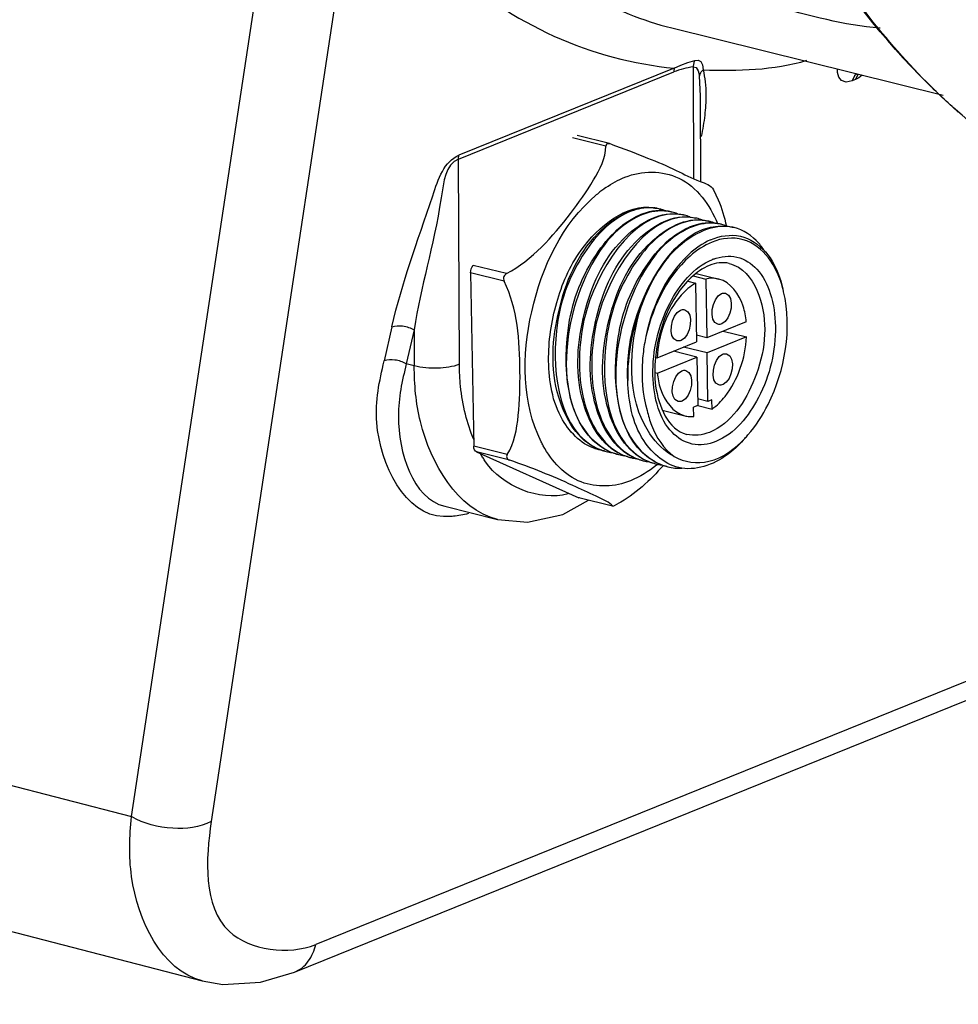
# Paper-space layout 'Sheet' of a CAD drawing. Header units: inches. Extents: x 0.2 to 10.8, y 0.2 to 8.3.
# Tile 217 of 256: x 1.477 to 1.711, y 6.12 to 6.366. Entities that reach past the tile are written whole.
import ezdxf

# ---------------------------------------------------------------- set-up
doc = ezdxf.new("R2010")
doc.units = ezdxf.units.IN
doc.header["$MEASUREMENT"] = 0
doc.layers.get('0').update_dxf_attribs({"lineweight": 5})
doc.styles.add('My Text', font='tahoma.ttf')
doc.dimstyles.new('My Dimension - mm [in] (ANSI)$0', dxfattribs={"dimtxt": 0.12, "dimasz": 0.09842519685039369, "dimexe": 0.125, "dimexo": 0.06299999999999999, "dimgap": 0.03149606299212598, "dimtad": 0, "dimlfac": 250, "dimzin": 4, "dimdsep": 46, "dimtxsty": 'My Text', "dimblk": 'Filled-1', "dimcen": 0.09, "dimclrd": 1, "dimclre": 1, "dimclrt": 1, "dimadec": 1, "dimazin": 1, "dimtfac": 1, "dimtofl": 0, "dimtmove": 0, "dimatfit": 3, "dimfxl": 1, "dimtolj": 1, "dimtzin": 4, "dimlwd": -1, "dimlwe": -1, "dimarcsym": 0})

# ---------------------------------------------------------------- blocks, each defined once
blk = doc.blocks.new('*D13')
at = {"color": 1, "true_color": 0xff0000}
for p, q in [((3.073363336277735, 5.519809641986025), (3.073363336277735, 6.009321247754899)), ((3.921363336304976, 5.519809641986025), (3.921363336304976, 6.009321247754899)), ((3.073363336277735, 5.884321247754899), (2.974938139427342, 5.884321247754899)), ((3.171788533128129, 5.884321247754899), (3.822938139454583, 5.884321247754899))]:
    blk.add_line(p, q, dxfattribs=at)
at = {"layer": 'Defpoints', "color": 0}
for p in [(3.921363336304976, 5.884321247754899), (3.073363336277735, 5.456809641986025), (3.921363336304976, 5.456809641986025)]:
    blk.add_point(p, dxfattribs=at)
at = {"color": 1, "true_color": 0xff0000, "insert": (2.15506061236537, 5.884321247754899), "char_height": 0.12, "attachment_point": 5, "style": 'My Text'}
blk.add_mtext('\\A1;212.00 mm [8.346 in]', dxfattribs=at)
blk = doc.blocks.new('Filled-1')

psp = doc.layouts.new('Sheet')

# ---------------------------------------------------------------- linework, layer by layer
at = {"color": 0, "linetype": 'ByBlock', "lineweight": -3}
for p, q in [((1.505006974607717, 6.166426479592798), (1.540393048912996, 6.400589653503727)), ((1.558882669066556, 6.390132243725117), (1.524895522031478, 6.165226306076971)), ((1.639866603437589, 6.363455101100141), (1.707627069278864, 6.346610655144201)), ((1.640506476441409, 6.353396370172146), (1.586742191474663, 6.331637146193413)), ((1.645213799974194, 6.353765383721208), (1.645323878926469, 6.325870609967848)), ((1.586640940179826, 6.330688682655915), (1.640402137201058, 6.35244666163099)), ((1.647080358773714, 6.346371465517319), (1.646794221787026, 6.351513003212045)), ((1.685501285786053, 6.351495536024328), (1.68490186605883, 6.350226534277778)), ((1.685755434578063, 6.350571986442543), (1.684901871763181, 6.350226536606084)), ((1.686120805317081, 6.351956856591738), (1.685501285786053, 6.351495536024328)), ((1.686354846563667, 6.351840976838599), (1.685755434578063, 6.350571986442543)), ((1.686592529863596, 6.351021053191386), (1.685755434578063, 6.350571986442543)), ((1.687386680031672, 6.351642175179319), (1.686592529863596, 6.351021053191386)), ((1.647164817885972, 6.324968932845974), (1.647080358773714, 6.346371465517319)), ((1.623449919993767, 6.333918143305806), (1.615083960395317, 6.335997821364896)), ((1.624314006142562, 6.334547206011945), (1.616232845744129, 6.336556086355)), ((1.624496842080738, 6.334501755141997), (1.623797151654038, 6.334500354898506)), ((1.62472318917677, 6.334433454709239), (1.624496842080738, 6.334501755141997)), ((1.586843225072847, 6.279428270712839), (1.586640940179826, 6.330688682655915)), ((1.650312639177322, 6.323016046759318), (1.651491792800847, 6.320524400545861)), ((0.9607119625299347, 6.307423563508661), (1.505006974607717, 6.166426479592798)), ((1.598632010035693, 6.302062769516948), (1.590266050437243, 6.304142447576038)), ((1.598025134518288, 6.300164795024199), (1.589659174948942, 6.302244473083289)), ((1.589659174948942, 6.302244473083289), (1.590444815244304, 6.258940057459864)), ((1.645212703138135, 6.301499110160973), (1.648347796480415, 6.300719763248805)), ((1.645994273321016, 6.30212341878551), (1.65162088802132, 6.300724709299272)), ((1.643881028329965, 6.300166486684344), (1.645801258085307, 6.299689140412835)), ((1.645801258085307, 6.299689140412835), (1.646067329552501, 6.285023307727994)), ((1.648347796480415, 6.300719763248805), (1.64861386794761, 6.286053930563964)), ((1.658472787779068, 6.29004398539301), (1.64861386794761, 6.286053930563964)), ((1.570015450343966, 6.288786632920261), (1.568070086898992, 6.280275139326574)), ((1.575545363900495, 6.288036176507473), (1.573600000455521, 6.279524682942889)), ((1.575545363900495, 6.288036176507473), (1.575580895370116, 6.279032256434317)), ((1.64861386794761, 6.286053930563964), (1.646037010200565, 6.286694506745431)), ((1.652700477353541, 6.287707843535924), (1.658541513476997, 6.286255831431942)), ((1.636208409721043, 6.281033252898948), (1.646067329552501, 6.285023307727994)), ((1.658541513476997, 6.286255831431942), (1.648682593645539, 6.282265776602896)), ((1.64613605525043, 6.28123515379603), (1.640295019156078, 6.282687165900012)), ((1.648682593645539, 6.282265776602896), (1.642841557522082, 6.283717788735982)), ((1.648902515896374, 6.270143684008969), (1.648682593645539, 6.282265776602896)), ((1.575580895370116, 6.279032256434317), (1.573600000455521, 6.279524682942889)), ((1.635807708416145, 6.281116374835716), (1.63580155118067, 6.281054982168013)), ((1.635848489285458, 6.281122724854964), (1.636208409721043, 6.281033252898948)), ((1.636277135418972, 6.277245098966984), (1.64613605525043, 6.28123515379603)), ((1.64613605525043, 6.28123515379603), (1.646355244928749, 6.269153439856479)), ((1.635676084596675, 6.277394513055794), (1.636277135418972, 6.277245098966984)), ((1.648902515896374, 6.270143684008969), (1.646325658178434, 6.270784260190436)), ((1.649921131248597, 6.270555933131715), (1.648902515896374, 6.270143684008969)), ((1.64996284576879, 6.26825663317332), (1.649921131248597, 6.270555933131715)), ((1.637491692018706, 6.267965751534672), (1.64312903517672, 6.266564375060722)), ((1.646355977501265, 6.269113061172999), (1.645337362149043, 6.268700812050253)), ((1.645379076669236, 6.266401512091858), (1.645337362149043, 6.268700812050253)), ((1.646365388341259, 6.269150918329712), (1.64996284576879, 6.26825663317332)), ((0.9961661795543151, 6.261770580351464), (1.522651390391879, 6.125387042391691)), ((1.59881077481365, 6.256860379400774), (1.590444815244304, 6.258940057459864)), ((1.599477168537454, 6.255477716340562), (1.591111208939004, 6.257557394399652)), ((1.591111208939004, 6.257557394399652), (1.61671475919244, 6.246108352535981)), ((1.612655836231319, 6.241933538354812), (1.619105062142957, 6.245502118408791)), ((1.62510330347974, 6.244011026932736), (1.61671475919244, 6.246108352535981)), ((1.616839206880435, 6.246065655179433), (1.61671475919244, 6.246108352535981)), ((1.583219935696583, 6.243949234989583), (1.596365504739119, 6.240681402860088)), ((1.625102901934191, 6.244011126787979), (1.625437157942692, 6.244103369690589)), ((1.625437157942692, 6.244103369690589), (1.626353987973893, 6.244543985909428)), ((1.786164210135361, 6.229681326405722), (1.550982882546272, 6.134499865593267)), ((1.545644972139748, 6.127563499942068), (1.780826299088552, 6.222744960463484))]:
    psp.add_line(p, q, dxfattribs=at)
for points in [[(1.640503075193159, 6.353394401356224), (1.642145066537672, 6.354182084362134), (1.643864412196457, 6.354810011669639), (1.645646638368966, 6.355332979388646)], [(1.645646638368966, 6.355332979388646), (1.646503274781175, 6.35542541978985), (1.647147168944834, 6.355073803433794), (1.647519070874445, 6.354240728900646), (1.647679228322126, 6.35297064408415)], [(1.645213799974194, 6.353765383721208), (1.645983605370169, 6.35354323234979), (1.646497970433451, 6.352761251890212), (1.646794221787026, 6.351513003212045)], [(1.684901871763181, 6.350226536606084), (1.683433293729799, 6.349937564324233), (1.682292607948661, 6.350322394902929), (1.681589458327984, 6.351183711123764), (1.681251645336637, 6.352304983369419), (1.681218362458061, 6.353175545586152)], [(1.623797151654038, 6.334500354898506), (1.623613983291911, 6.334378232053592), (1.623496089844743, 6.334182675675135), (1.623449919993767, 6.333918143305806)], [(1.589659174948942, 6.302244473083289), (1.589693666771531, 6.302752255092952), (1.589812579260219, 6.303260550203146), (1.590007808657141, 6.303734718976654), (1.590266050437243, 6.304142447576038)], [(1.598632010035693, 6.302062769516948), (1.598331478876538, 6.301864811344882), (1.598098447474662, 6.301631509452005), (1.597938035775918, 6.301367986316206), (1.597852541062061, 6.30107640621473), (1.597844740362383, 6.300763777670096), (1.597908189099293, 6.300454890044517), (1.598025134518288, 6.300164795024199)], [(1.591111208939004, 6.257557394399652), (1.590842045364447, 6.257751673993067), (1.590632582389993, 6.258062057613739), (1.590497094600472, 6.258467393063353), (1.590444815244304, 6.258940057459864)], [(1.59881077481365, 6.256860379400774), (1.598691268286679, 6.256607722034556), (1.598646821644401, 6.256366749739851), (1.598678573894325, 6.256141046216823), (1.598787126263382, 6.255932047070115), (1.598970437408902, 6.255745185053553), (1.599208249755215, 6.255593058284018), (1.599477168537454, 6.255477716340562)], [(1.596409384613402, 6.240670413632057), (1.603886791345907, 6.239992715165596), (1.612655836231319, 6.241933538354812)], [(1.522669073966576, 6.125382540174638), (1.527787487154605, 6.124519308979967), (1.537185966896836, 6.125046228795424), (1.545644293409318, 6.12756322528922)]]:
    psp.add_lwpolyline(points, dxfattribs=at)
for centre, radius, start, end in [((1.640707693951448, 6.298618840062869), 0.03034267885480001, 124.7390325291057, 129.3446759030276), ((1.642224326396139, 6.296733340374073), 0.03276236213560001, 129.6712347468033, 130.3073176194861), ((1.641952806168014, 6.297060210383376), 0.03233743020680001, 129.2999488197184, 129.6706556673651), ((1.634253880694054, 6.30706026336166), 0.0114503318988, 89.61924291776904, 90.43244337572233), ((1.631169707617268, 6.308294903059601), 0.0109878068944, 68.49456217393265, 69.03695641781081), ((1.633588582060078, 6.307217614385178), 0.0114490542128, 76.04210949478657, 80.78273626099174), ((1.633991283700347, 6.307733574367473), 0.0108511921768, 77.44548389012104, 79.70604048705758), ((1.634307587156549, 6.307690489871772), 0.0108167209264, 76.03896936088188, 79.09194541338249), ((1.637386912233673, 6.306902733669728), 0.0108383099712, 76.04247288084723, 77.71014074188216), ((1.640470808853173, 6.30613611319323), 0.0108383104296, 76.04247288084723, 77.71014074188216), ((1.643554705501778, 6.305369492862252), 0.010838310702, 76.04247288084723, 77.71014074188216), ((1.646643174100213, 6.304624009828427), 0.0108167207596, 76.03896936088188, 77.69883237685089), ((1.649722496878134, 6.303836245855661), 0.0108383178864, 76.04247075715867, 77.7101471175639), ((1.652805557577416, 6.303068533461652), 0.0108395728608, 76.03957540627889, 77.71491842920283), ((1.654776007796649, 6.29392213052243), 0.0126055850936, 110.821477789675, 112.0361261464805), ((1.623346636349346, 6.270215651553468), 0.0121712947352, 260.749258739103, 262.428808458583), ((1.62640857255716, 6.269330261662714), 0.0120504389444, 252.8414867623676, 256.0423985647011), ((1.629492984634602, 6.268565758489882), 0.0120526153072, 253.4718210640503, 256.0424484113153), ((1.632576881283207, 6.267799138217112), 0.0120526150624, 253.4718210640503, 256.0424484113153), ((1.635660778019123, 6.267032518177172), 0.0120526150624, 253.4718210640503, 256.0424484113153), ((1.638744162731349, 6.266263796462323), 0.0120504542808, 253.7232026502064, 256.0424006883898), ((1.615974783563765, 6.279203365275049), 0.03204654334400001, 308.8062994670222, 309.4679891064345), ((1.641828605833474, 6.265499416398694), 0.0120527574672, 253.4562336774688, 256.0424484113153)]:
    psp.add_arc(centre, radius, start, end, dxfattribs=at)
for points in [[(1.60107337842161, 6.385294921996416), (1.611590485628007, 6.374825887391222), (1.625465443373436, 6.367035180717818), (1.639866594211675, 6.363455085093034)], [(1.584760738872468, 6.378770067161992), (1.599317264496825, 6.364454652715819), (1.620177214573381, 6.355279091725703), (1.640506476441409, 6.353396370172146)], [(1.748697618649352, 6.318025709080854), (1.720761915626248, 6.330578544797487), (1.696851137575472, 6.353327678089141), (1.679707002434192, 6.378705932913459)], [(1.691879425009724, 6.363375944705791), (1.682899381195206, 6.364071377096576), (1.674138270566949, 6.366594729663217), (1.665421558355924, 6.368862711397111)], [(1.703483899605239, 6.349941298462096), (1.697853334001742, 6.355616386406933), (1.692601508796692, 6.361686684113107), (1.687737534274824, 6.36803110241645)], [(1.647679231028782, 6.352970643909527), (1.656366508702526, 6.352735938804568), (1.665323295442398, 6.35284607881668), (1.673640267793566, 6.355366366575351)], [(1.623417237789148, 6.323553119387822), (1.624906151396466, 6.324583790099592), (1.626505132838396, 6.325480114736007), (1.628183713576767, 6.32615946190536)], [(1.634167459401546, 6.318510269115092), (1.632442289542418, 6.31849726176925), (1.630699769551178, 6.31808072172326), (1.629109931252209, 6.317410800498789)], [(1.651491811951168, 6.320524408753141), (1.652401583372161, 6.318424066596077), (1.653033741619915, 6.316199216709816), (1.653504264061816, 6.313959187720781)], [(1.638409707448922, 6.317735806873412), (1.636225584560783, 6.318007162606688), (1.633913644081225, 6.317575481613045), (1.631885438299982, 6.316720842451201)], [(1.637907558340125, 6.31772971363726), (1.635898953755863, 6.317830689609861), (1.633831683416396, 6.317362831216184), (1.631989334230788, 6.316556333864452)], [(1.648947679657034, 6.315192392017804), (1.646488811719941, 6.315728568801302), (1.643764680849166, 6.315321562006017), (1.641445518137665, 6.314344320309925)], [(1.650745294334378, 6.314669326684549), (1.648561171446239, 6.314940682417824), (1.646249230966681, 6.314509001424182), (1.644221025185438, 6.313654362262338)], [(1.650243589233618, 6.314663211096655), (1.648234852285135, 6.314764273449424), (1.646167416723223, 6.314296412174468), (1.644324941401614, 6.313489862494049)], [(1.654224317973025, 6.304611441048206), (1.652609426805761, 6.305012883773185), (1.650797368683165, 6.304760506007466), (1.649254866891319, 6.304136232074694)], [(1.654224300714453, 6.304611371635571), (1.655022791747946, 6.304412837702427), (1.655797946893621, 6.304086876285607), (1.656503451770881, 6.303663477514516)], [(1.667614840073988, 6.298289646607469), (1.666897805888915, 6.301039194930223), (1.665750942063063, 6.303764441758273), (1.664024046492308, 6.306020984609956)], [(1.651620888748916, 6.300724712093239), (1.650562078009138, 6.300987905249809), (1.649410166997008, 6.300968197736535), (1.648347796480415, 6.300719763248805)], [(1.651367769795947, 6.289408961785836), (1.648872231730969, 6.290027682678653), (1.649878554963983, 6.296105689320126), (1.65226186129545, 6.29707024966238)], [(1.653293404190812, 6.297155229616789), (1.655788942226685, 6.296536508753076), (1.654782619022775, 6.290458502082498), (1.652399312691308, 6.289493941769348)], [(1.632328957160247, 6.294132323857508), (1.630002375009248, 6.288207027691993), (1.628757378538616, 6.281715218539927), (1.628872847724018, 6.275350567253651)], [(1.641181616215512, 6.285286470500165), (1.638686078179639, 6.285905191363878), (1.639692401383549, 6.291983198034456), (1.642075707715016, 6.292947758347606)], [(1.643107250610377, 6.293032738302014), (1.645602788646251, 6.292414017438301), (1.644596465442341, 6.286336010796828), (1.642213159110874, 6.285371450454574)], [(1.651642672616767, 6.274256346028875), (1.649147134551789, 6.274875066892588), (1.6501534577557, 6.280953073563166), (1.652536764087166, 6.281917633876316)], [(1.653568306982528, 6.282002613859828), (1.656063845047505, 6.281383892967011), (1.655057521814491, 6.275305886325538), (1.652674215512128, 6.274341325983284)], [(1.641456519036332, 6.270133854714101), (1.638960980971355, 6.270752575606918), (1.639967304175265, 6.276830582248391), (1.642350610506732, 6.277795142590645)], [(1.643382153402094, 6.277880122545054), (1.645877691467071, 6.277261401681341), (1.644871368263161, 6.271183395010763), (1.642488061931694, 6.270218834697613)], [(1.649294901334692, 6.262426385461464), (1.647530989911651, 6.261712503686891), (1.645456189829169, 6.261451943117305), (1.643609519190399, 6.261911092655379)], [(1.623389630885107, 6.258165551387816), (1.624230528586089, 6.257680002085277), (1.625133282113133, 6.257287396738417), (1.626064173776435, 6.257011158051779)], [(1.626473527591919, 6.257398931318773), (1.627314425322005, 6.256913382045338), (1.628217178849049, 6.256520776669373), (1.629148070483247, 6.256244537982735)], [(1.613989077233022, 6.247076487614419), (1.606897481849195, 6.245060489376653), (1.597468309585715, 6.24896165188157), (1.593375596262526, 6.255093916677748)], [(1.629557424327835, 6.256632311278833), (1.630398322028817, 6.256146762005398), (1.631301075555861, 6.255754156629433), (1.632231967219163, 6.255477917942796)], [(1.632679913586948, 6.255843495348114), (1.633524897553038, 6.255359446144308), (1.634431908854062, 6.254969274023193), (1.635366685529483, 6.254696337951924)], [(1.635725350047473, 6.255098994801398), (1.636565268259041, 6.254614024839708), (1.637466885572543, 6.254221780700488), (1.638396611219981, 6.253945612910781)], [(1.637790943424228, 6.254156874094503), (1.634459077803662, 6.250455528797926), (1.630739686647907, 6.246903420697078), (1.626353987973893, 6.244543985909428)], [(1.636058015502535, 6.254230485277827), (1.634089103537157, 6.252647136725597), (1.631901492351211, 6.251276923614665), (1.629559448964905, 6.250329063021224)], [(1.638921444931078, 6.253802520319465), (1.640039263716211, 6.253524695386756), (1.641208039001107, 6.253409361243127), (1.642359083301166, 6.253451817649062)]]:
    psp.add_open_spline(points, degree=3, dxfattribs=at)
for points, knots in [([(1.645646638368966, 6.355332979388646), (1.645525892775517, 6.355096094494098), (1.645333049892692, 6.354582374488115), (1.645237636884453, 6.354043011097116), (1.645213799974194, 6.353765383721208)], [0, 0, 0, 0, 0.4882784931, 1, 1, 1, 1]), ([(1.640503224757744, 6.353395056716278), (1.640468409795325, 6.3532425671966), (1.640417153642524, 6.352927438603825), (1.640401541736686, 6.352608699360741), (1.640402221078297, 6.352446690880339)], [0, 0, 0, 0, 0.4912120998, 1, 1, 1, 1]), ([(1.645213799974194, 6.353765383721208), (1.644410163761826, 6.353604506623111), (1.642779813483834, 6.353265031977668), (1.641185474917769, 6.352764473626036), (1.640402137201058, 6.352446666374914)], [0, 0, 0, 0, 0.4922606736, 1, 1, 1, 1]), ([(1.646794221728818, 6.35151300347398), (1.646867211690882, 6.351780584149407), (1.647106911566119, 6.352310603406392), (1.647468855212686, 6.352762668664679), (1.647679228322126, 6.35297064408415)], [0, 0, 0, 0, 0.4838925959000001, 1, 1, 1, 1]), ([(1.647679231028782, 6.352970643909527), (1.647936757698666, 6.351990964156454), (1.648297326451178, 6.349885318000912), (1.64839693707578, 6.347756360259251), (1.648398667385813, 6.346641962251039)], [0, 0, 0, 0, 0.4761589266, 1, 1, 1, 1]), ([(1.711415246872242, 6.34243964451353), (1.710060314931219, 6.34364039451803), (1.707376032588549, 6.346099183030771), (1.704772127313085, 6.34864288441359), (1.703483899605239, 6.349941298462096)], [0, 0, 0, 0, 0.4974418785, 1, 1, 1, 1]), ([(1.648398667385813, 6.346641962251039), (1.648401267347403, 6.344967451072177), (1.648171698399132, 6.341493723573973), (1.647609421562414, 6.338062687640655), (1.647249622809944, 6.336301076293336)], [0, 0, 0, 0, 0.4822222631, 1, 1, 1, 1]), ([(1.598632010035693, 6.302062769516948), (1.605072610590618, 6.305527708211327), (1.612472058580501, 6.313963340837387), (1.620340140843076, 6.324890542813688), (1.623347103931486, 6.330920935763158), (1.623449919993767, 6.333918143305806)], [0, 0, 0, 0, 0.5339105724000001, 0.7810645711, 1, 1, 1, 1]), ([(1.62472318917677, 6.334433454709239), (1.627787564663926, 6.333354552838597), (1.633200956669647, 6.331209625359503), (1.64076143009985, 6.32814227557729), (1.645866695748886, 6.325278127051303), (1.64971184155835, 6.324181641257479), (1.650312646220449, 6.323016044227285)], [0, 0, 0, 0, 0.3471988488, 0.6254295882, 0.8598566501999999, 1, 1, 1, 1]), ([(1.570013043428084, 6.288785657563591), (1.572560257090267, 6.299929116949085), (1.577540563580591, 6.313062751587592), (1.58302278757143, 6.330132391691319), (1.586742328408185, 6.331637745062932)], [0, 0, 0, 0, 0.7401744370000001, 1, 1, 1, 1]), ([(1.586640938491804, 6.330689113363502), (1.583369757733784, 6.329365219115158), (1.581390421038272, 6.311224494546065), (1.577185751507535, 6.299143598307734), (1.575543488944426, 6.28803709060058)], [0, 0, 0, 0, 0.2391488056, 1, 1, 1, 1]), ([(1.586640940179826, 6.330688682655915), (1.586640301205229, 6.330850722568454), (1.586655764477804, 6.331169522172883), (1.586707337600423, 6.331484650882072), (1.586742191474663, 6.331637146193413)], [0, 0, 0, 0, 0.5088132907, 1, 1, 1, 1]), ([(1.628183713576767, 6.32615946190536), (1.632338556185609, 6.32784098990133), (1.643289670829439, 6.32795132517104), (1.649387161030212, 6.319172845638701), (1.651298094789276, 6.314579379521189)], [0, 0, 0, 0, 0.4739417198, 1, 1, 1, 1]), ([(1.607272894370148, 6.260085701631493), (1.60246129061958, 6.269817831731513), (1.602422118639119, 6.293464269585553), (1.612563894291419, 6.314535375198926), (1.621030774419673, 6.321717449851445)], [0, 0, 0, 0, 0.4943962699, 1, 1, 1, 1]), ([(1.609135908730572, 6.280256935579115), (1.609046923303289, 6.285161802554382), (1.610604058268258, 6.295018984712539), (1.616893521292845, 6.310063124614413), (1.628493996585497, 6.319643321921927), (1.635421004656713, 6.318519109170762)], [0, 0, 0, 0, 0.2932668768, 0.5804772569, 1, 1, 1, 1]), ([(1.62144532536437, 6.258291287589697), (1.616461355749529, 6.260371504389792), (1.609039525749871, 6.273021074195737), (1.610612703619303, 6.293128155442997), (1.618103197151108, 6.311510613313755), (1.630331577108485, 6.319164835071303), (1.635414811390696, 6.318491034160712)], [0, 0, 0, 0, 0.2166453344, 0.5076109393, 0.794304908, 1, 1, 1, 1]), ([(1.642777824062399, 6.316726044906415), (1.631847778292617, 6.31910719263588), (1.619011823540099, 6.300063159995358), (1.616564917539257, 6.282463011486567), (1.617114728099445, 6.269568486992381), (1.621665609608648, 6.260175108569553), (1.626473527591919, 6.257398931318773)], [0, 0, 0, 0, 0.4648893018, 0.6218306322, 0.7692732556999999, 1, 1, 1, 1]), ([(1.636354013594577, 6.318311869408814), (1.636022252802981, 6.318375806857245), (1.635349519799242, 6.31847311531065), (1.634670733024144, 6.318508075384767), (1.634329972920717, 6.318510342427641)], [0, 0, 0, 0, 0.4978619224, 1, 1, 1, 1]), ([(1.635414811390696, 6.318491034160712), (1.635501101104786, 6.318479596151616), (1.635673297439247, 6.318454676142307), (1.635844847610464, 6.318425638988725), (1.635930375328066, 6.318410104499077)], [0, 0, 0, 0, 0.5003375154, 1, 1, 1, 1]), ([(1.631989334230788, 6.316556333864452), (1.627252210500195, 6.31448263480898), (1.612551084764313, 6.299042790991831), (1.609600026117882, 6.266127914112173), (1.623389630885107, 6.258165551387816)], [0, 0, 0, 0, 0.2451415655, 1, 1, 1, 1]), ([(1.629109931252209, 6.317410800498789), (1.624206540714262, 6.315344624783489), (1.615717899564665, 6.305594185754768), (1.608505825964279, 6.285461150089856), (1.611962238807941, 6.262581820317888), (1.621476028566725, 6.258334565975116)], [0, 0, 0, 0, 0.2385813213, 0.5328392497, 1, 1, 1, 1]), ([(1.62335590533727, 6.25808805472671), (1.614208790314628, 6.263075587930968), (1.611453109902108, 6.285298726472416), (1.618712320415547, 6.305265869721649), (1.627089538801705, 6.314699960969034), (1.631885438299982, 6.316720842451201)], [0, 0, 0, 0, 0.4725695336, 0.7639403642, 1, 1, 1, 1]), ([(1.626441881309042, 6.257320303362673), (1.62169888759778, 6.2599052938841), (1.61522843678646, 6.272584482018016), (1.616954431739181, 6.292265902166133), (1.62453759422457, 6.310092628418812), (1.63628701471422, 6.317510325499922), (1.641268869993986, 6.316994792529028)], [0, 0, 0, 0, 0.2209311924, 0.5117055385, 0.7951518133, 1, 1, 1, 1]), ([(1.629525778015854, 6.256553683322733), (1.624782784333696, 6.259138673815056), (1.618312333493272, 6.271817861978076), (1.620038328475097, 6.291499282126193), (1.627621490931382, 6.309326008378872), (1.639370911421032, 6.316743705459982), (1.644352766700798, 6.316228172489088)], [0, 0, 0, 0, 0.2209311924, 0.5117055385, 0.7951518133, 1, 1, 1, 1]), ([(1.645861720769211, 6.315959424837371), (1.634931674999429, 6.318340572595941), (1.622095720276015, 6.299296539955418), (1.619648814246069, 6.281696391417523), (1.620198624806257, 6.268801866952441), (1.62474950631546, 6.259408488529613), (1.629557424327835, 6.256632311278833)], [0, 0, 0, 0, 0.4648893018, 0.6218306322, 0.7692732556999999, 1, 1, 1, 1]), ([(1.63260967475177, 6.255787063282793), (1.627866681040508, 6.258372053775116), (1.621396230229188, 6.271051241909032), (1.623122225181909, 6.29073266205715), (1.630705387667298, 6.308559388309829), (1.642454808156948, 6.315977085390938), (1.647436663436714, 6.315461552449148)], [0, 0, 0, 0, 0.2209311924, 0.5117055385, 0.7951518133, 1, 1, 1, 1]), ([(1.638407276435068, 6.317700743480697), (1.638164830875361, 6.317799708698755), (1.63767355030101, 6.317980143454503), (1.637170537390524, 6.318124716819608), (1.636917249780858, 6.318187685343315)], [0, 0, 0, 0, 0.5008308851, 1, 1, 1, 1]), ([(1.638827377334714, 6.317645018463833), (1.638675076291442, 6.317665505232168), (1.638368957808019, 6.317700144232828), (1.638061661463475, 6.317721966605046), (1.637907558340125, 6.31772971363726)], [0, 0, 0, 0, 0.4989853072, 1, 1, 1, 1]), ([(1.63969275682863, 6.317497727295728), (1.639481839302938, 6.317550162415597), (1.639056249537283, 6.317642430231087), (1.638625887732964, 6.317708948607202), (1.638409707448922, 6.317735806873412)], [0, 0, 0, 0, 0.4994200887, 1, 1, 1, 1]), ([(1.639693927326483, 6.317492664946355), (1.6395507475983, 6.31752385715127), (1.639262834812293, 6.317580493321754), (1.638972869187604, 6.317625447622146), (1.638827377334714, 6.317645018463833)], [0, 0, 0, 0, 0.4995496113, 1, 1, 1, 1]), ([(1.641278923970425, 6.317018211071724), (1.641070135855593, 6.317098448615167), (1.640648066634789, 6.317246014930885), (1.640217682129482, 6.31736722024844), (1.640001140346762, 6.317421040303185)], [0, 0, 0, 0, 0.5006100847, 1, 1, 1, 1]), ([(1.641268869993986, 6.316994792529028), (1.641523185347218, 6.316968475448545), (1.642029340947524, 6.31689823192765), (1.642529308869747, 6.316792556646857), (1.642776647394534, 6.316731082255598)], [0, 0, 0, 0, 0.5007931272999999, 1, 1, 1, 1]), ([(1.644362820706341, 6.316251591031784), (1.644154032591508, 6.316331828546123), (1.643731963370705, 6.316479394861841), (1.643301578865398, 6.3166006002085), (1.643085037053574, 6.316654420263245)], [0, 0, 0, 0, 0.5006100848, 1, 1, 1, 1]), ([(1.644352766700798, 6.316228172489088), (1.644607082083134, 6.316201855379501), (1.645113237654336, 6.31613161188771), (1.645613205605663, 6.316025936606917), (1.645860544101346, 6.315964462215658)], [0, 0, 0, 0, 0.5007931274, 1, 1, 1, 1]), ([(1.644324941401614, 6.313489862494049), (1.639587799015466, 6.311416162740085), (1.624886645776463, 6.29597630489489), (1.621935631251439, 6.263061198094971), (1.635725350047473, 6.255098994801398)], [0, 0, 0, 0, 0.2451419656, 1, 1, 1, 1]), ([(1.641445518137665, 6.314344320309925), (1.636678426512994, 6.312335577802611), (1.628332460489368, 6.302985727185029), (1.621056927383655, 6.283066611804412), (1.623641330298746, 6.261021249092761), (1.632679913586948, 6.255843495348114)], [0, 0, 0, 0, 0.2353964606, 0.5259978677, 1, 1, 1, 1]), ([(1.635691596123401, 6.255021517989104), (1.626544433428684, 6.260008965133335), (1.623788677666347, 6.282232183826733), (1.631047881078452, 6.302199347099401), (1.639425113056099, 6.31163347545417), (1.644221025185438, 6.313654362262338)], [0, 0, 0, 0, 0.4725689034, 0.763940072, 1, 1, 1, 1]), ([(1.628872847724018, 6.275350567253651), (1.628705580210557, 6.280168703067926), (1.630165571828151, 6.295241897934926), (1.642463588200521, 6.315010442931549), (1.653535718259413, 6.313935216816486)], [0, 0, 0, 0, 0.3023494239, 1, 1, 1, 1]), ([(1.655111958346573, 6.313659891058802), (1.650779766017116, 6.314603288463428), (1.639568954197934, 6.309527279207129), (1.63448222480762, 6.299892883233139), (1.632328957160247, 6.294132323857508)], [0, 0, 0, 0, 0.4189250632, 1, 1, 1, 1]), ([(1.647446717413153, 6.31548497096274), (1.647237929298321, 6.315565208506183), (1.646815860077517, 6.315712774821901), (1.64638547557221, 6.315833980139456), (1.64616893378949, 6.315887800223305)], [0, 0, 0, 0, 0.5006100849, 1, 1, 1, 1]), ([(1.647436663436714, 6.315461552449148), (1.647690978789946, 6.315435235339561), (1.648197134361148, 6.31536499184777), (1.648697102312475, 6.315259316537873), (1.648944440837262, 6.315197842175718)], [0, 0, 0, 0, 0.5007931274, 1, 1, 1, 1]), ([(1.650742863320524, 6.314634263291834), (1.650500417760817, 6.314733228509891), (1.650009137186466, 6.314913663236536), (1.64950612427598, 6.315058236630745), (1.649252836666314, 6.315121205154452)], [0, 0, 0, 0, 0.5008308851, 1, 1, 1, 1]), ([(1.651164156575, 6.314578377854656), (1.651011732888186, 6.314598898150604), (1.65070536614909, 6.314633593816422), (1.650397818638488, 6.314655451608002), (1.650243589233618, 6.314663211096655)], [0, 0, 0, 0, 0.4989849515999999, 1, 1, 1, 1]), ([(1.652028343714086, 6.314431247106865), (1.651817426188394, 6.314483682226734), (1.651391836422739, 6.314575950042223), (1.65096147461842, 6.314642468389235), (1.650745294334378, 6.314669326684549)], [0, 0, 0, 0, 0.4994200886, 1, 1, 1, 1]), ([(1.65202951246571, 6.314426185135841), (1.651886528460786, 6.314457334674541), (1.651599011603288, 6.314513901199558), (1.651309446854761, 6.314558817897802), (1.651164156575, 6.314578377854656)], [0, 0, 0, 0, 0.4995505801, 1, 1, 1, 1]), ([(1.653548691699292, 6.313976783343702), (1.65335040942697, 6.314051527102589), (1.652949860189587, 6.314189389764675), (1.652541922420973, 6.314303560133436), (1.652336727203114, 6.314354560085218)], [0, 0, 0, 0, 0.5005479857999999, 1, 1, 1, 1]), ([(1.653535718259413, 6.313935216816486), (1.65380170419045, 6.313909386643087), (1.654331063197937, 6.313838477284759), (1.65485378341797, 6.313728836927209), (1.655112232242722, 6.313664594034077)], [0, 0, 0, 0, 0.5008655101, 1, 1, 1, 1]), ([(1.66325060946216, 6.307426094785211), (1.662763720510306, 6.308209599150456), (1.660801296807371, 6.310938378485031), (1.657792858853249, 6.312998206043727), (1.655420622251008, 6.313587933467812)], [0, 0, 0, 0, 0.2739799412, 1, 1, 1, 1]), ([(1.649574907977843, 6.310530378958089), (1.651858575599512, 6.311528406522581), (1.657191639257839, 6.312389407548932), (1.661663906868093, 6.309346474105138), (1.663275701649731, 6.307476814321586)], [0, 0, 0, 0, 0.5023911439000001, 1, 1, 1, 1]), ([(1.664024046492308, 6.306020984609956), (1.662441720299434, 6.308088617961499), (1.657988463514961, 6.311580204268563), (1.652352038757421, 6.310928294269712), (1.649967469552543, 6.309963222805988)], [0, 0, 0, 0, 0.5030108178, 1, 1, 1, 1]), ([(1.649574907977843, 6.310530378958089), (1.64756871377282, 6.309653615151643), (1.638970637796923, 6.303481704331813), (1.634545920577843, 6.292942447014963), (1.633111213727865, 6.284871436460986)], [0, 0, 0, 0, 0.2107850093, 1, 1, 1, 1]), ([(1.649967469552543, 6.309963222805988), (1.647948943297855, 6.309146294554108), (1.639264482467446, 6.303232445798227), (1.63469178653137, 6.292842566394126), (1.633111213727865, 6.284871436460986)], [0, 0, 0, 0, 0.2113348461, 1, 1, 1, 1]), ([(1.650295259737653, 6.305704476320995), (1.652119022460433, 6.306397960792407), (1.656295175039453, 6.30689511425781), (1.661826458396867, 6.303255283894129), (1.665030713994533, 6.296763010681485), (1.666487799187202, 6.285538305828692), (1.663248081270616, 6.271628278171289), (1.655588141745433, 6.262058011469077), (1.650871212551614, 6.260148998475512)], [0, 0, 0, 0, 0.0967678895, 0.193029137, 0.3079695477, 0.4454849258, 0.7476312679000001, 1, 1, 1, 1]), ([(1.663275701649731, 6.307476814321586), (1.664892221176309, 6.305601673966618), (1.666489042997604, 6.302464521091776), (1.667413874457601, 6.299190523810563), (1.667625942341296, 6.298283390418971)], [0, 0, 0, 0, 0.7265919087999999, 1, 1, 1, 1]), ([(1.650871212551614, 6.260148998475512), (1.649044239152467, 6.259409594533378), (1.64485917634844, 6.258799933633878), (1.63922040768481, 6.262331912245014), (1.635937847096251, 6.268803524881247), (1.634405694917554, 6.280053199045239), (1.637618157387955, 6.294042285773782), (1.645301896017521, 6.30368663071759), (1.650046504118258, 6.305606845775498)], [0, 0, 0, 0, 0.09733729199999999, 0.1933233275, 0.3077030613, 0.4448764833, 0.7472172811, 1, 1, 1, 1]), ([(1.649254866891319, 6.304136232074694), (1.647545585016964, 6.303444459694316), (1.640029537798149, 6.297918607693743), (1.636539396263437, 6.288348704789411), (1.635807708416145, 6.281116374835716)], [0, 0, 0, 0, 0.2023394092, 1, 1, 1, 1]), ([(1.656503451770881, 6.303663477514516), (1.659322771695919, 6.301971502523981), (1.664431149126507, 6.29230770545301), (1.662329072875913, 6.276305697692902), (1.654702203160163, 6.264614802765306), (1.649294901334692, 6.262426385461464)], [0, 0, 0, 0, 0.2095235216, 0.6282836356, 1, 1, 1, 1]), ([(1.59881077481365, 6.256860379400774), (1.600566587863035, 6.259752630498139), (1.601897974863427, 6.266989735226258), (1.602141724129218, 6.281446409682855), (1.601406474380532, 6.293328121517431), (1.598025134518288, 6.300164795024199)], [0, 0, 0, 0, 0.2304983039, 0.4804039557, 1, 1, 1, 1]), ([(1.645801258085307, 6.299689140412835), (1.644454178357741, 6.298912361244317), (1.639032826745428, 6.294081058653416), (1.636526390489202, 6.28661445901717), (1.636208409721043, 6.281033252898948)], [0, 0, 0, 0, 0.2176263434, 1, 1, 1, 1]), ([(1.658472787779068, 6.29004398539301), (1.658342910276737, 6.291368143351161), (1.657641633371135, 6.295584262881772), (1.654561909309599, 6.299993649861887), (1.651620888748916, 6.300724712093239)], [0, 0, 0, 0, 0.3050910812, 1, 1, 1, 1]), ([(1.65226186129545, 6.29707024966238), (1.652427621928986, 6.297137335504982), (1.652772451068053, 6.2972236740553), (1.653127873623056, 6.297196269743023), (1.653293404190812, 6.297155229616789)], [0, 0, 0, 0, 0.5118489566, 1, 1, 1, 1]), ([(1.65889824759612, 6.261782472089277), (1.660900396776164, 6.26407942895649), (1.667655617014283, 6.274669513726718), (1.669949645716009, 6.288343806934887), (1.667793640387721, 6.29756619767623)], [0, 0, 0, 0, 0.2434124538, 1, 1, 1, 1]), ([(1.667793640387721, 6.29756619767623), (1.667765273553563, 6.297687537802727), (1.667707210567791, 6.297929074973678), (1.667646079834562, 6.298169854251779), (1.667614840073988, 6.298289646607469)], [0, 0, 0, 0, 0.5016365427, 1, 1, 1, 1]), ([(1.640495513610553, 6.256416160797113), (1.638020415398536, 6.257623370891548), (1.628128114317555, 6.267794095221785), (1.629106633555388, 6.283903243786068), (1.632328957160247, 6.294132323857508)], [0, 0, 0, 0, 0.2043123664, 1, 1, 1, 1]), ([(1.642075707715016, 6.292947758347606), (1.642241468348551, 6.293014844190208), (1.642586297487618, 6.293101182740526), (1.642941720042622, 6.293073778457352), (1.643107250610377, 6.293032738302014)], [0, 0, 0, 0, 0.5118489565, 1, 1, 1, 1]), ([(1.570015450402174, 6.288786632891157), (1.570844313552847, 6.289122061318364), (1.572838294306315, 6.289119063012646), (1.574683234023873, 6.28855052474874), (1.575545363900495, 6.288036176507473)], [0, 0, 0, 0, 0.4710913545, 1, 1, 1, 1]), ([(1.652399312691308, 6.289493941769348), (1.652233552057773, 6.289426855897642), (1.651888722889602, 6.289340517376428), (1.651533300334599, 6.289367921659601), (1.651367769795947, 6.289408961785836)], [0, 0, 0, 0, 0.5118489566, 1, 1, 1, 1]), ([(1.633111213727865, 6.284871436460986), (1.632852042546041, 6.283381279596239), (1.632152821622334, 6.277738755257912), (1.632538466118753, 6.271892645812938), (1.633724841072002, 6.267885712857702)], [0, 0, 0, 0, 0.2657564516, 1, 1, 1, 1]), ([(1.642213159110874, 6.285371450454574), (1.642047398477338, 6.285304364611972), (1.641702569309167, 6.285218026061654), (1.641347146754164, 6.285245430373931), (1.641181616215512, 6.285286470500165)], [0, 0, 0, 0, 0.5118489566, 1, 1, 1, 1]), ([(1.64996284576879, 6.26825663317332), (1.6511855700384, 6.26913653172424), (1.655971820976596, 6.274024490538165), (1.658242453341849, 6.281006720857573), (1.658541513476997, 6.286255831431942)], [0, 0, 0, 0, 0.2227090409, 1, 1, 1, 1]), ([(1.652536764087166, 6.281917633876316), (1.652702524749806, 6.281984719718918), (1.653047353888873, 6.282071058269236), (1.653402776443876, 6.282043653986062), (1.653568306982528, 6.282002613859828)], [0, 0, 0, 0, 0.5118489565, 1, 1, 1, 1]), ([(1.582891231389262, 6.241370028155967), (1.573303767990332, 6.241613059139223), (1.563671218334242, 6.261489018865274), (1.566912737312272, 6.275217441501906), (1.568068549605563, 6.280274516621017)], [0, 0, 0, 0, 0.6489735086, 1, 1, 1, 1]), ([(1.573600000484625, 6.279524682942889), (1.572738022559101, 6.280039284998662), (1.570892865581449, 6.280607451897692), (1.568898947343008, 6.280610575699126), (1.568070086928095, 6.28027513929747)], [0, 0, 0, 0, 0.5289084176, 1, 1, 1, 1]), ([(1.573599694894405, 6.279524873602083), (1.572538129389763, 6.275245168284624), (1.569886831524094, 6.263373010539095), (1.575036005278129, 6.245988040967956), (1.583219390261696, 6.24394953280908)], [0, 0, 0, 0, 0.3433345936, 1, 1, 1, 1]), ([(1.586843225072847, 6.279428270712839), (1.585145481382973, 6.278741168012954), (1.581298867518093, 6.278277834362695), (1.577473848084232, 6.278521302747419), (1.575580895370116, 6.279032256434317)], [0, 0, 0, 0, 0.4829669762, 1, 1, 1, 1]), ([(1.587138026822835, 6.273958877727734), (1.587043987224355, 6.274860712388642), (1.586900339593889, 6.276682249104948), (1.586847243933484, 6.278508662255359), (1.586843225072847, 6.279428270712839)], [0, 0, 0, 0, 0.496470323, 1, 1, 1, 1]), ([(1.621392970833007, 6.258159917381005), (1.617690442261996, 6.259080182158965), (1.610565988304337, 6.266121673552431), (1.609227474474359, 6.275209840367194), (1.609135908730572, 6.280256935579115)], [0, 0, 0, 0, 0.4304563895, 1, 1, 1, 1]), ([(1.63580155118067, 6.281054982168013), (1.635568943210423, 6.278715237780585), (1.635383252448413, 6.271887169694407), (1.638963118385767, 6.263066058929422), (1.643609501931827, 6.261911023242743)], [0, 0, 0, 0, 0.3293534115, 1, 1, 1, 1]), ([(1.596365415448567, 6.240681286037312), (1.586308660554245, 6.243180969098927), (1.576723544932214, 6.259769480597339), (1.575609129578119, 6.274358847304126), (1.575580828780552, 6.27903227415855)], [0, 0, 0, 0, 0.6891840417, 1, 1, 1, 1]), ([(1.636277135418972, 6.277245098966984), (1.636407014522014, 6.275920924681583), (1.63710829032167, 6.271704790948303), (1.640188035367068, 6.267295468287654), (1.643129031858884, 6.266564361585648)], [0, 0, 0, 0, 0.3050945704, 1, 1, 1, 1]), ([(1.642350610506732, 6.277795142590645), (1.642516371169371, 6.277862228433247), (1.642861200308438, 6.277948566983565), (1.643216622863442, 6.277921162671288), (1.643382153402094, 6.277880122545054)], [0, 0, 0, 0, 0.5118489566, 1, 1, 1, 1]), ([(1.642357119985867, 6.25347196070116), (1.638494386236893, 6.254081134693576), (1.630618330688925, 6.260838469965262), (1.629066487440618, 6.270190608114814), (1.628872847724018, 6.275350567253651)], [0, 0, 0, 0, 0.4309505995, 1, 1, 1, 1]), ([(1.652674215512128, 6.274341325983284), (1.652508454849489, 6.274274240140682), (1.652163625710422, 6.274187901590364), (1.651808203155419, 6.274215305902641), (1.651642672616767, 6.274256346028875)], [0, 0, 0, 0, 0.5118489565, 1, 1, 1, 1]), ([(1.590428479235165, 6.260646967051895), (1.589569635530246, 6.262693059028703), (1.58815691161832, 6.267074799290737), (1.587383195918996, 6.271607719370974), (1.587138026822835, 6.273958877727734)], [0, 0, 0, 0, 0.4841942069, 1, 1, 1, 1]), ([(1.642488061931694, 6.270218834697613), (1.642322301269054, 6.270151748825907), (1.641977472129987, 6.270065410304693), (1.641622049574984, 6.270092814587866), (1.641456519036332, 6.270133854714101)], [0, 0, 0, 0, 0.5118489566, 1, 1, 1, 1]), ([(1.633724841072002, 6.267885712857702), (1.634004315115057, 6.266642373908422), (1.635249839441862, 6.262350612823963), (1.637858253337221, 6.258258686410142), (1.640495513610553, 6.256416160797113)], [0, 0, 0, 0, 0.2837267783, 1, 1, 1, 1]), ([(1.643129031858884, 6.266564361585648), (1.643492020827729, 6.266474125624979), (1.644241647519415, 6.266355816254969), (1.64500009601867, 6.26636613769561), (1.645379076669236, 6.266401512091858)], [0, 0, 0, 0, 0.4956330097, 1, 1, 1, 1]), ([(1.60780159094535, 6.259067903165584), (1.60771048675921, 6.259234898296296), (1.60753084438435, 6.259572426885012), (1.607358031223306, 6.259913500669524), (1.607272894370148, 6.260085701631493)], [0, 0, 0, 0, 0.4975573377, 1, 1, 1, 1]), ([(1.640495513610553, 6.256416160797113), (1.642974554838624, 6.254893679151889), (1.650213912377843, 6.254088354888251), (1.655673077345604, 6.25833719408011), (1.658110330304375, 6.260914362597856)], [0, 0, 0, 0, 0.4506000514, 1, 1, 1, 1]), ([(1.658145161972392, 6.260918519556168), (1.657002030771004, 6.259607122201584), (1.652838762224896, 6.255446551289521), (1.646512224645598, 6.252816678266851), (1.642357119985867, 6.25347196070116)], [0, 0, 0, 0, 0.29257396, 1, 1, 1, 1]), ([(1.658110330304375, 6.260914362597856), (1.658243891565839, 6.261055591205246), (1.658509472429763, 6.261342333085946), (1.658769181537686, 6.261634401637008), (1.65889824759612, 6.261782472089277)], [0, 0, 0, 0, 0.4973849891, 1, 1, 1, 1]), ([(1.593375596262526, 6.255093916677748), (1.593171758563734, 6.255399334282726), (1.592772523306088, 6.256023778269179), (1.592396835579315, 6.256662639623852), (1.592213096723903, 6.25698812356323)], [0, 0, 0, 0, 0.4955647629, 1, 1, 1, 1]), ([(1.629559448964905, 6.250329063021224), (1.625757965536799, 6.248790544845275), (1.61620454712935, 6.248227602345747), (1.609890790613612, 6.255238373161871), (1.60780159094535, 6.259067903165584)], [0, 0, 0, 0, 0.4845610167, 1, 1, 1, 1]), ([(1.621390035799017, 6.258202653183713), (1.62127088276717, 6.258222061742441), (1.621033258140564, 6.258264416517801), (1.620797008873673, 6.258313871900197), (1.62067934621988, 6.258340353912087)], [0, 0, 0, 0, 0.5002433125, 1, 1, 1, 1]), ([(1.622436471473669, 6.257951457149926), (1.622260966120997, 6.257978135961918), (1.621911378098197, 6.258039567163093), (1.621565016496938, 6.258117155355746), (1.621392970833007, 6.258159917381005)], [0, 0, 0, 0, 0.5003399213, 1, 1, 1, 1]), ([(1.623193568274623, 6.257712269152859), (1.622896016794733, 6.257786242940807), (1.622305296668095, 6.257957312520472), (1.621729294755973, 6.258172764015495), (1.62144532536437, 6.258291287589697)], [0, 0, 0, 0, 0.4991024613, 1, 1, 1, 1]), ([(1.621476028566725, 6.258334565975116), (1.62170057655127, 6.258234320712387), (1.62215474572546, 6.258047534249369), (1.622619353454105, 6.257888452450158), (1.622853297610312, 6.257816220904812)], [0, 0, 0, 0, 0.5010871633, 1, 1, 1, 1]), ([(1.62497409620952, 6.257349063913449), (1.624697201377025, 6.257452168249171), (1.624148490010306, 6.257679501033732), (1.62361744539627, 6.257945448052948), (1.62335590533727, 6.25808805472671)], [0, 0, 0, 0, 0.4979569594, 1, 1, 1, 1]), ([(1.62350196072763, 6.257635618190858), (1.623745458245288, 6.257575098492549), (1.624236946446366, 6.257469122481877), (1.624734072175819, 6.257393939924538), (1.624983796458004, 6.257364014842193)], [0, 0, 0, 0, 0.4993977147, 1, 1, 1, 1]), ([(1.626277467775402, 6.256945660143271), (1.626056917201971, 6.257000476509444), (1.625618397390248, 6.25712274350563), (1.625187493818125, 6.257269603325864), (1.62497409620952, 6.257349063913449)], [0, 0, 0, 0, 0.4995045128, 1, 1, 1, 1]), ([(1.62805998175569, 6.256581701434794), (1.627783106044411, 6.256684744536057), (1.627234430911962, 6.256911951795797), (1.626703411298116, 6.257177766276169), (1.626441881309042, 6.257320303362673)], [0, 0, 0, 0, 0.4979590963, 1, 1, 1, 1]), ([(1.62483528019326, 6.244320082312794), (1.623729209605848, 6.245275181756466), (1.620348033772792, 6.246730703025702), (1.612059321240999, 6.250699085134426), (1.604794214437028, 6.253605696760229), (1.599477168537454, 6.255477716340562)], [0, 0, 0, 0, 0.1580714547, 0.3902686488, 1, 1, 1, 1]), ([(1.626585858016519, 6.256869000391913), (1.626829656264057, 6.25680840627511), (1.627321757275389, 6.256702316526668), (1.627819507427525, 6.256627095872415), (1.62806954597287, 6.256597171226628)], [0, 0, 0, 0, 0.4993963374, 1, 1, 1, 1]), ([(1.629361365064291, 6.256179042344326), (1.629141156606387, 6.256233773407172), (1.628703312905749, 6.256355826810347), (1.628273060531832, 6.256502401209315), (1.62805998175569, 6.256581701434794)], [0, 0, 0, 0, 0.4995061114, 1, 1, 1, 1]), ([(1.631143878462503, 6.255815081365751), (1.630867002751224, 6.255918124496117), (1.630318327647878, 6.256145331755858), (1.629787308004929, 6.256411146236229), (1.629525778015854, 6.256553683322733)], [0, 0, 0, 0, 0.4979590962, 1, 1, 1, 1]), ([(1.629669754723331, 6.256102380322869), (1.629913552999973, 6.256041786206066), (1.630405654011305, 6.255935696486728), (1.63090340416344, 6.255860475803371), (1.631153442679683, 6.255830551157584)], [0, 0, 0, 0, 0.4993963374, 1, 1, 1, 1]), ([(1.632445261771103, 6.255412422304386), (1.632225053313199, 6.255467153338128), (1.631787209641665, 6.255589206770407), (1.631356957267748, 6.255735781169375), (1.631143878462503, 6.255815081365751)], [0, 0, 0, 0, 0.4995061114, 1, 1, 1, 1]), ([(1.634227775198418, 6.255048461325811), (1.633950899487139, 6.255151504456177), (1.63340222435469, 6.255378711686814), (1.632871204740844, 6.255644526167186), (1.63260967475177, 6.255787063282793)], [0, 0, 0, 0, 0.4979590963, 1, 1, 1, 1]), ([(1.632753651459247, 6.25533576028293), (1.632997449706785, 6.255275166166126), (1.633489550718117, 6.255169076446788), (1.633987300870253, 6.255093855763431), (1.634237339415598, 6.255063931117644)], [0, 0, 0, 0, 0.4993963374, 1, 1, 1, 1]), ([(1.635529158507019, 6.254645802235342), (1.635308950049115, 6.254700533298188), (1.634871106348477, 6.254822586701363), (1.63444085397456, 6.254969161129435), (1.634227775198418, 6.255048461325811)], [0, 0, 0, 0, 0.4995061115, 1, 1, 1, 1]), ([(1.637309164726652, 6.254282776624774), (1.637032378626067, 6.254385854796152), (1.636483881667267, 6.254613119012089), (1.635953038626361, 6.254878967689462), (1.635691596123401, 6.255021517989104)], [0, 0, 0, 0, 0.4979575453, 1, 1, 1, 1]), ([(1.635837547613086, 6.254569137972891), (1.636080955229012, 6.254508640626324), (1.636572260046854, 6.254402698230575), (1.63706919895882, 6.25432752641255), (1.637318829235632, 6.254297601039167)], [0, 0, 0, 0, 0.4993981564, 1, 1, 1, 1]), ([(1.638613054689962, 6.253879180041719), (1.638392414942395, 6.253934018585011), (1.637953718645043, 6.254056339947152), (1.637522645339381, 6.254203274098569), (1.637309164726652, 6.254282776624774)], [0, 0, 0, 0, 0.4995041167, 1, 1, 1, 1]), ([(1.62508071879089, 6.244028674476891), (1.62506225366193, 6.244078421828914), (1.624984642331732, 6.244183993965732), (1.624891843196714, 6.244271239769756), (1.62483528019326, 6.244320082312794)], [0, 0, 0, 0, 0.4152208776, 1, 1, 1, 1]), ([(1.585353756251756, 6.241461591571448), (1.584939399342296, 6.241421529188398), (1.584118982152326, 6.241365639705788), (1.583296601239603, 6.241359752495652), (1.582891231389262, 6.241370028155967)], [0, 0, 0, 0, 0.5065643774, 1, 1, 1, 1]), ([(1.589119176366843, 6.242133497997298), (1.588488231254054, 6.241972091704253), (1.587240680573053, 6.241698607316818), (1.585975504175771, 6.241521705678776), (1.585353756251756, 6.241461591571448)], [0, 0, 0, 0, 0.5104301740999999, 1, 1, 1, 1]), ([(1.522650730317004, 6.125385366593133), (1.512477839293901, 6.127973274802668), (1.503768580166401, 6.146530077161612), (1.504512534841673, 6.161466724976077), (1.505006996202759, 6.166426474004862)], [0, 0, 0, 0, 0.6780402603, 1, 1, 1, 1]), ([(1.524895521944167, 6.165226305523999), (1.522022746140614, 6.163686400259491), (1.514873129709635, 6.162908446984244), (1.508091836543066, 6.164660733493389), (1.505006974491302, 6.16642647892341)], [0, 0, 0, 0, 0.4783535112, 1, 1, 1, 1]), ([(1.524895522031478, 6.165226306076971), (1.523511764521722, 6.156067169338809), (1.522258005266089, 6.134462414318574), (1.544233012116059, 6.131768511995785), (1.550982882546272, 6.134499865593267)], [0, 0, 0, 0, 0.559884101, 1, 1, 1, 1]), ([(1.545644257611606, 6.127565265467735), (1.547013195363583, 6.128119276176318), (1.549475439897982, 6.130141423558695), (1.550642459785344, 6.133010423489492), (1.550982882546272, 6.134499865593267)], [0, 0, 0, 0, 0.4915037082, 1, 1, 1, 1])]:
    psp.add_open_spline(points, degree=3, knots=knots, dxfattribs=at)

# ---------------------------------------------------------------- dimensions: what is measured, and where the dimension line sits
dim = psp.add_linear_dim(base=(3.921363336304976, 5.884321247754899), p1=(3.073363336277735, 5.456809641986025), p2=(3.921363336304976, 5.456809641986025), dimstyle='My Dimension - mm [in] (ANSI)$0', override={"dimpost": ' mm'})
dim.commit()
dim.dimension.update_dxf_attribs({"geometry": '*D13', "text_midpoint": (2.15506061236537, 5.884321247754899), "dimtype": 160})

doc.saveas('drawing.dxf')
